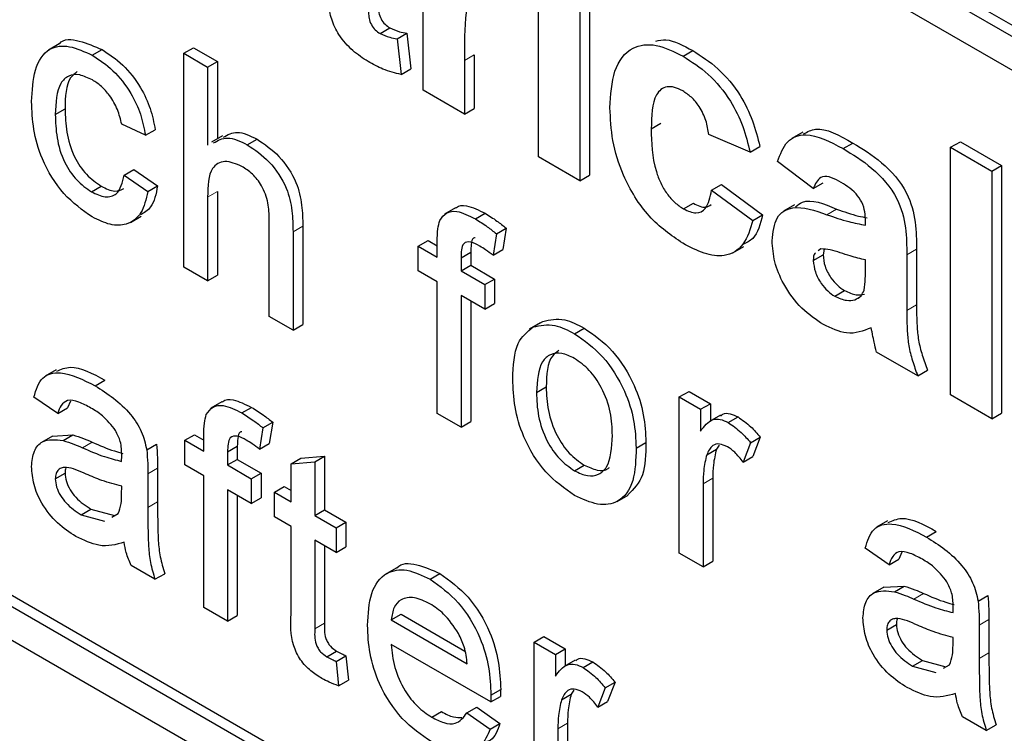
# Paper-space layout 'Blatt2' of a CAD drawing. Header units: millimetres. Extents: x 5 to 418, y 2 to 292.
# Tile 16 of 54: x 103.57 to 105.95, y 179.86 to 181.59. Entities that reach past the tile are written whole.
import ezdxf

# ---------------------------------------------------------------- set-up
doc = ezdxf.new("R2010")
doc.units = ezdxf.units.MM

psp = doc.layouts.new('Blatt2')

# ---------------------------------------------------------------- linework, layer by layer
at = {"color": 7, "linetype": 'Continuous', "lineweight": 25}
for p, q in [((99.9253, 185.0658), (108.8349, 179.9224)), ((99.9017, 185.0522), (108.8349, 179.8952)), ((108.8349, 179.8135), (99.9017, 184.9705)), ((96.8848, 183.9358), (108.6699, 177.1324)), ((99.9017, 182.2758), (108.6699, 177.214)), ((99.9253, 182.2894), (108.6934, 177.2276)), ((104.5457, 181.4185), (104.5457, 181.8561)), ((104.8249, 181.2573), (104.8249, 181.6949)), ((104.9246, 181.6373), (104.9246, 181.1997)), ((104.9482, 181.6509), (104.9482, 181.2133)), ((104.4412, 181.5556), (104.4648, 181.5692)), ((104.4825, 181.5427), (104.5061, 181.5563)), ((104.4825, 181.5427), (104.4925, 181.4567)), ((104.5061, 181.5563), (104.5161, 181.4703)), ((103.6651, 181.5306), (103.6386, 181.5153)), ((103.7449, 181.5032), (103.7685, 181.5168)), ((103.9666, 181.5078), (103.9902, 181.5214)), ((103.9902, 181.5214), (104.0476, 181.4883)), ((105.1744, 181.5008), (105.198, 181.5144)), ((103.9666, 180.9906), (103.9666, 181.5078)), ((103.9666, 181.5078), (104.0241, 181.4746)), ((104.0241, 181.4746), (104.0476, 181.4883)), ((104.0476, 181.4883), (104.0476, 181.3014)), ((104.6454, 181.4907), (104.6454, 181.3609)), ((104.669, 181.5043), (104.669, 181.3745)), ((104.0241, 181.4746), (104.0241, 181.2858)), ((104.4925, 181.4567), (104.5161, 181.4703)), ((104.6454, 181.3609), (104.5457, 181.4185)), ((103.6555, 181.3596), (103.679, 181.3732)), ((104.6454, 181.3609), (104.669, 181.3745)), ((103.8736, 181.3095), (103.8162, 181.3361)), ((103.8736, 181.3095), (103.8972, 181.3231)), ((105.0975, 181.3252), (105.121, 181.3388)), ((104.0601, 181.3086), (104.0336, 181.2933)), ((104.12, 181.2866), (104.1436, 181.3002)), ((105.3368, 181.2689), (105.2371, 181.3111)), ((105.464, 181.3171), (105.4375, 181.3018)), ((105.3368, 181.2689), (105.3604, 181.2825)), ((105.5618, 181.2772), (105.5854, 181.2908)), ((105.8221, 181.2804), (105.8457, 181.294)), ((105.8221, 180.6816), (105.8221, 181.2804)), ((105.8221, 181.2804), (105.9218, 181.2228)), ((105.8457, 181.294), (105.9454, 181.2365)), ((104.9246, 181.1997), (104.8249, 181.2573)), ((103.822, 181.2134), (103.8455, 181.227)), ((103.8455, 181.227), (103.9029, 181.1872)), ((105.4897, 181.1806), (105.4033, 181.2458)), ((105.9218, 181.2228), (105.9454, 181.2365)), ((105.9454, 181.2365), (105.9454, 180.6377)), ((103.822, 181.2134), (103.8794, 181.1736)), ((104.9246, 181.1997), (104.9482, 181.2133)), ((105.9218, 181.2228), (105.9218, 180.624)), ((103.743, 181.1728), (103.7666, 181.1864)), ((103.8794, 181.1736), (103.9029, 181.1872)), ((105.2437, 181.1767), (105.2673, 181.1903)), ((105.2673, 181.1903), (105.367, 181.1174)), ((105.4897, 181.1806), (105.5133, 181.1942)), ((104.0241, 181.1602), (104.0241, 180.9575)), ((104.0476, 181.1738), (104.0476, 180.9711)), ((105.2437, 181.1767), (105.3434, 181.1038)), ((104.6236, 181.1338), (104.5971, 181.1185)), ((105.1758, 181.1315), (105.1994, 181.1451)), ((105.4441, 181.1413), (105.4175, 181.126)), ((103.837, 181.0986), (103.8635, 181.1139)), ((104.1733, 180.8713), (104.1733, 181.1062)), ((104.672, 181.1072), (104.6956, 181.1208)), ((105.3434, 181.1038), (105.367, 181.1174)), ((104.2543, 181.0901), (104.2543, 180.8518)), ((104.7229, 181.0713), (104.7464, 181.0849)), ((104.7464, 181.0849), (104.7383, 181.0332)), ((105.616, 181.0923), (105.616, 181.1032)), ((104.2307, 181.0764), (104.2307, 180.8382)), ((104.7229, 181.0713), (104.7147, 181.0196)), ((104.5338, 181.0411), (104.5574, 181.0547)), ((104.5338, 180.9814), (104.5338, 181.0411)), ((104.5338, 181.0411), (104.5798, 181.0146)), ((104.5574, 181.0547), (104.5798, 181.0418)), ((104.5798, 181.0146), (104.5798, 181.053)), ((105.2951, 181.0255), (105.3216, 181.0408)), ((105.508, 181.0345), (105.5017, 181.0299)), ((105.7393, 181.0342), (105.7393, 180.8997)), ((104.6372, 181.0135), (104.6608, 181.0271)), ((104.6372, 181.0135), (104.6372, 180.9815)), ((104.6608, 181.0271), (104.6608, 180.9951)), ((104.7147, 181.0196), (104.7383, 181.0332)), ((105.4897, 181.0067), (105.5133, 181.0203)), ((105.5162, 181.0337), (105.5133, 181.0203)), ((105.7157, 181.0206), (105.7157, 180.8861)), ((104.0241, 180.9575), (103.9666, 180.9906)), ((104.6372, 180.9815), (104.6608, 180.9951)), ((104.6608, 180.9951), (104.7182, 180.9619)), ((105.616, 180.9862), (105.616, 181.0079)), ((104.0241, 180.9575), (104.0476, 180.9711)), ((104.5798, 180.9549), (104.5338, 180.9814)), ((104.6372, 180.9815), (104.6946, 180.9483)), ((104.5798, 180.6367), (104.5798, 180.9549)), ((104.6946, 180.9483), (104.7182, 180.9619)), ((104.6946, 180.9483), (104.6946, 180.8886)), ((104.7182, 180.9619), (104.7182, 180.9023)), ((104.6946, 180.8886), (104.6372, 180.9218)), ((104.6372, 180.9218), (104.6372, 180.6035)), ((105.5417, 180.9202), (105.5653, 180.9338)), ((105.59, 180.9118), (105.6014, 180.9183)), ((104.6608, 180.9082), (104.6608, 180.6172)), ((104.6946, 180.8886), (104.7182, 180.9023)), ((104.2307, 180.8382), (104.1733, 180.8713)), ((104.2307, 180.8382), (104.2543, 180.8518)), ((104.8284, 180.8558), (104.8019, 180.8405)), ((104.8117, 180.8458), (104.8352, 180.8594)), ((104.9119, 180.8295), (104.9354, 180.8431)), ((105.7423, 180.7277), (105.6426, 180.7852)), ((103.6572, 180.7424), (103.6307, 180.7271)), ((105.7423, 180.7277), (105.7659, 180.7413)), ((103.7521, 180.7035), (103.7756, 180.7171)), ((104.8198, 180.6873), (104.8434, 180.7009)), ((105.1655, 180.6765), (105.189, 180.6901)), ((105.1655, 180.2986), (105.1655, 180.6765)), ((105.1655, 180.6765), (105.2171, 180.6467)), ((105.189, 180.6901), (105.2407, 180.6603)), ((105.9218, 180.624), (105.8221, 180.6816)), ((103.6612, 180.6366), (103.6038, 180.6763)), ((103.6922, 180.6667), (103.6848, 180.6502)), ((104.0586, 180.6644), (104.0321, 180.6491)), ((105.2171, 180.6467), (105.2407, 180.6603)), ((105.2407, 180.6603), (105.2407, 180.6187)), ((103.6612, 180.6366), (103.6848, 180.6502)), ((104.107, 180.6378), (104.1306, 180.6514)), ((104.6372, 180.6035), (104.5798, 180.6367)), ((105.2171, 180.6467), (105.2171, 180.5939)), ((105.2649, 180.6327), (105.2384, 180.6174)), ((105.9218, 180.624), (105.9454, 180.6377)), ((104.1579, 180.6019), (104.1815, 180.6155)), ((104.1815, 180.6155), (104.1733, 180.5637)), ((104.6372, 180.6035), (104.6608, 180.6172)), ((105.284, 180.6147), (105.3075, 180.6283)), ((103.6484, 180.582), (103.6219, 180.5667)), ((103.6485, 180.5819), (103.6977, 180.5849)), ((103.6741, 180.5713), (103.6977, 180.5849)), ((103.9689, 180.5717), (103.9925, 180.5853)), ((103.9925, 180.5853), (104.0148, 180.5724)), ((104.0148, 180.5451), (104.0148, 180.5836)), ((104.1579, 180.6019), (104.1497, 180.5501)), ((103.8766, 180.5487), (103.9002, 180.5623)), ((103.9689, 180.512), (103.9689, 180.5717)), ((103.9689, 180.5717), (104.0148, 180.5451)), ((104.0722, 180.544), (104.0958, 180.5576)), ((104.0958, 180.5576), (104.0958, 180.5256)), ((104.1497, 180.5501), (104.1733, 180.5637)), ((105.061, 180.5531), (105.0845, 180.5668)), ((105.2618, 180.5599), (105.2553, 180.5504)), ((105.3377, 180.566), (105.3198, 180.5188)), ((105.3377, 180.566), (105.3613, 180.5796)), ((105.3613, 180.5796), (105.3433, 180.5324)), ((104.0722, 180.544), (104.0722, 180.512)), ((105.2318, 180.5368), (105.2553, 180.5504)), ((104.0148, 180.4855), (103.9689, 180.512)), ((104.0722, 180.512), (104.0958, 180.5256)), ((104.0722, 180.512), (104.1296, 180.4789)), ((104.0958, 180.5256), (104.1532, 180.4925)), ((104.2262, 180.5151), (104.2497, 180.5287)), ((104.2262, 180.5151), (104.2836, 180.5197)), ((104.2262, 180.4231), (104.2262, 180.5151)), ((104.2497, 180.5287), (104.3071, 180.5333)), ((104.2836, 180.5197), (104.3071, 180.5333)), ((104.2836, 180.5197), (104.2836, 180.39)), ((104.3071, 180.5333), (104.3071, 180.4036)), ((104.9119, 180.498), (104.9354, 180.5116)), ((105.3198, 180.5188), (105.3433, 180.5324)), ((103.6555, 180.4786), (103.679, 180.4922)), ((103.8794, 180.4904), (103.8794, 180.4095)), ((103.9029, 180.504), (103.9029, 180.4231)), ((104.1296, 180.4789), (104.1532, 180.4925)), ((104.1532, 180.4925), (104.1532, 180.4328)), ((104.0148, 180.1672), (104.0148, 180.4855)), ((104.1296, 180.4789), (104.1296, 180.4192)), ((105.2229, 180.4662), (105.2229, 180.2654)), ((105.2464, 180.4798), (105.2464, 180.279)), ((103.8159, 180.4418), (103.8162, 180.4609)), ((104.1296, 180.4192), (104.0722, 180.4523)), ((104.0722, 180.4523), (104.0722, 180.1341)), ((104.0958, 180.4387), (104.0958, 180.1477)), ((104.186, 180.4463), (104.2095, 180.4599)), ((104.186, 180.3867), (104.186, 180.4463)), ((104.186, 180.4463), (104.2262, 180.4231)), ((104.2095, 180.4599), (104.2262, 180.4504)), ((105.0154, 180.4238), (105.0419, 180.4391)), ((104.1296, 180.4192), (104.1532, 180.4328)), ((103.7182, 180.3915), (103.7418, 180.4051)), ((103.7182, 180.3915), (103.7747, 180.376)), ((103.7418, 180.4051), (103.7983, 180.3896)), ((103.7926, 180.386), (103.8074, 180.3943)), ((104.2836, 180.39), (104.3071, 180.4036)), ((104.3071, 180.4036), (104.3588, 180.3738)), ((104.2262, 180.3635), (104.186, 180.3867)), ((104.2836, 180.39), (104.3352, 180.3602)), ((104.3352, 180.3602), (104.3588, 180.3738)), ((104.3588, 180.3738), (104.3588, 180.3141)), ((105.669, 180.3766), (105.6425, 180.3613)), ((104.2262, 180.1514), (104.2262, 180.3635)), ((104.3352, 180.3602), (104.3352, 180.3005)), ((105.7639, 180.3377), (105.7874, 180.3513)), ((104.3352, 180.3005), (104.2836, 180.3303)), ((104.2836, 180.3303), (104.2836, 180.1159)), ((104.3071, 180.3167), (104.3071, 180.1295)), ((104.3352, 180.3005), (104.3588, 180.3141)), ((105.2229, 180.2654), (105.1655, 180.2986)), ((105.673, 180.2708), (105.6156, 180.3106)), ((105.704, 180.3009), (105.6966, 180.2844)), ((105.2229, 180.2654), (105.2464, 180.279)), ((105.673, 180.2708), (105.6966, 180.2844)), ((103.8966, 180.2355), (103.8392, 180.2686)), ((103.8966, 180.2355), (103.9202, 180.2491)), ((104.4801, 180.2623), (104.4536, 180.247)), ((104.5623, 180.2357), (104.5859, 180.2493)), ((105.6602, 180.2162), (105.6337, 180.2009)), ((105.6603, 180.2161), (105.7095, 180.2191)), ((105.6859, 180.2055), (105.7095, 180.2191)), ((105.8884, 180.1829), (105.912, 180.1965)), ((104.0722, 180.1341), (104.0148, 180.1672)), ((104.0722, 180.1341), (104.0958, 180.1477)), ((104.4684, 180.1374), (104.492, 180.151)), ((104.4684, 180.1374), (104.6522, 180.0313)), ((104.492, 180.151), (104.6467, 180.0617)), ((105.9147, 180.1382), (105.9147, 180.0573)), ((105.6673, 180.1128), (105.6908, 180.1264)), ((105.8912, 180.1246), (105.8912, 180.0437)), ((104.8141, 180.0837), (104.8376, 180.0973)), ((104.8141, 179.7058), (104.8141, 180.0837)), ((104.8141, 180.0837), (104.8658, 180.0539)), ((104.8376, 180.0973), (104.8893, 180.0675)), ((105.8278, 180.076), (105.828, 180.0951)), ((104.3127, 180.0483), (104.3363, 180.0619)), ((104.7093, 179.9387), (104.4684, 180.0777)), ((104.8658, 180.0539), (104.8893, 180.0675)), ((104.8893, 180.0675), (104.8893, 180.0259)), ((104.3352, 180.037), (104.3588, 180.0506)), ((104.3352, 180.037), (104.341, 179.978)), ((104.3588, 180.0506), (104.3646, 179.9916)), ((104.8658, 180.0539), (104.8658, 180.0012)), ((104.9136, 180.0399), (104.8871, 180.0246)), ((104.9326, 180.022), (104.9562, 180.0356)), ((105.7301, 180.0257), (105.7536, 180.0393)), ((105.7536, 180.0393), (105.8101, 180.0238)), ((105.7301, 180.0257), (105.7865, 180.0102)), ((105.8044, 180.0202), (105.8192, 180.0285)), ((104.341, 179.978), (104.3646, 179.9916)), ((104.9863, 179.9732), (105.0099, 179.9868)), ((105.0099, 179.9868), (104.992, 179.9397)), ((104.7096, 179.9555), (104.7332, 179.9691)), ((104.9104, 179.9672), (104.9039, 179.9577)), ((104.9863, 179.9732), (104.9684, 179.9261)), ((104.7093, 179.9387), (104.7329, 179.9523)), ((104.8804, 179.944), (104.9039, 179.9577)), ((104.9684, 179.9261), (104.992, 179.9397)), ((104.5662, 179.9019), (104.5898, 179.9156)), ((104.6515, 179.9124), (104.6751, 179.926)), ((104.6751, 179.926), (104.7314, 179.8869)), ((104.6515, 179.9124), (104.7078, 179.8733)), ((105.9084, 179.8697), (105.851, 179.9028)), ((104.7078, 179.8733), (104.7314, 179.8869)), ((104.8715, 179.8734), (104.8715, 179.6727)), ((104.8951, 179.8871), (104.8951, 179.6863)), ((105.9084, 179.8697), (105.932, 179.8833))]:
    psp.add_line(p, q, dxfattribs=at)
at = {"color": 7, "linetype": 'Continuous', "lineweight": 18}
for p, q in [((104.6454, 181.4907), (104.669, 181.5043)), ((104.0241, 181.1602), (104.0476, 181.1738)), ((105.5225, 181.1175), (105.5461, 181.1311)), ((104.2307, 181.0764), (104.2543, 181.0901)), ((105.7157, 181.0206), (105.7393, 181.0342)), ((105.7157, 180.8861), (105.7393, 180.8997)), ((103.7213, 180.5536), (103.7449, 180.5672)), ((103.8794, 180.4904), (103.9029, 180.504)), ((105.2229, 180.4662), (105.2464, 180.4798)), ((103.8794, 180.4095), (103.9029, 180.4231)), ((105.7331, 180.1878), (105.7567, 180.2014)), ((104.2836, 180.1159), (104.3071, 180.1295)), ((105.8912, 180.1246), (105.9147, 180.1382)), ((105.8912, 180.0437), (105.9147, 180.0573)), ((104.8715, 179.8734), (104.8951, 179.8871))]:
    psp.add_line(p, q, dxfattribs=at)
psp.add_arc((94.943, 166.3965), 15.9449, 50.30384, 69.70154, dxfattribs=at)
at = {"color": 7, "linetype": 'Continuous', "lineweight": 25}
for points, knots in [([(104.4127, 181.6603), (104.4129, 181.6424), (104.4131, 181.6201), (104.4138, 181.5926), (104.4196, 181.5771), (104.4296, 181.5635), (104.4373, 181.5582), (104.4412, 181.5556)], [0, 0, 0, 0, 0.501041, 0.626248, 0.751082, 0.875377, 1, 1, 1, 1]), ([(104.4363, 181.6739), (104.4365, 181.656), (104.4367, 181.6337), (104.4374, 181.6062), (104.4432, 181.5907), (104.4531, 181.5771), (104.4609, 181.5718), (104.4648, 181.5692)], [0, 0, 0, 0, 0.501041, 0.626248, 0.751082, 0.875377, 1, 1, 1, 1]), ([(104.7098, 181.6538), (104.7011, 181.6578), (104.6838, 181.6658), (104.6575, 181.6522), (104.6449, 181.5893), (104.6452, 181.5302), (104.6454, 181.4907)], [0, 0, 0, 0, 0.124672, 0.248774, 0.498061, 1, 1, 1, 1]), ([(104.4123, 181.4878), (104.3998, 181.496), (104.375, 181.5124), (104.3422, 181.5483), (104.3221, 181.5905), (104.3182, 181.615), (104.3162, 181.6274)], [0, 0, 0, 0, 0.280585, 0.56042, 0.779437, 1, 1, 1, 1]), ([(104.4648, 181.5692), (104.4727, 181.5658), (104.4868, 181.5597), (104.5002, 181.5574), (104.5061, 181.5563)], [0, 0, 0, 0, 0.559508, 1, 1, 1, 1]), ([(103.6654, 181.5302), (103.6656, 181.5306), (103.6749, 181.5443), (103.7142, 181.5404), (103.7504, 181.5247), (103.7685, 181.5168)], [0, 0, 0, 0, 0.011465, 0.505148, 1, 1, 1, 1]), ([(104.4412, 181.5556), (104.4491, 181.5522), (104.4632, 181.5461), (104.4766, 181.5438), (104.4825, 181.5427)], [0, 0, 0, 0, 0.559508, 1, 1, 1, 1]), ([(105.1085, 181.5374), (105.1166, 181.5391), (105.1429, 181.5446), (105.1754, 181.5268), (105.198, 181.5144)], [0, 0, 0, 0, 0.305493, 1, 1, 1, 1]), ([(103.598, 181.3909), (103.5995, 181.4176), (103.6024, 181.4706), (103.6347, 181.5226), (103.6889, 181.5291), (103.7262, 181.5118), (103.7449, 181.5032)], [0, 0, 0, 0, 0.280838, 0.55968, 0.779579, 1, 1, 1, 1]), ([(103.7685, 181.5168), (103.7855, 181.5057), (103.8194, 181.4834), (103.8612, 181.4301), (103.8873, 181.3737), (103.8939, 181.34), (103.8972, 181.3231)], [0, 0, 0, 0, 0.280267, 0.559439, 0.779535, 1, 1, 1, 1]), ([(104.9977, 181.3759), (104.9995, 181.4073), (105.0029, 181.4699), (105.0452, 181.5254), (105.1084, 181.5333), (105.1524, 181.5116), (105.1744, 181.5008)], [0, 0, 0, 0, 0.280707, 0.559643, 0.779504, 1, 1, 1, 1]), ([(105.198, 181.5144), (105.2186, 181.5012), (105.2597, 181.475), (105.3121, 181.4126), (105.3448, 181.3445), (105.3552, 181.3032), (105.3604, 181.2825)], [0, 0, 0, 0, 0.280457, 0.559337, 0.779383, 1, 1, 1, 1]), ([(103.7449, 181.5032), (103.7619, 181.492), (103.7958, 181.4698), (103.8377, 181.4165), (103.8637, 181.3601), (103.8703, 181.3264), (103.8736, 181.3095)], [0, 0, 0, 0, 0.280267, 0.559439, 0.779535, 1, 1, 1, 1]), ([(104.4925, 181.4567), (104.4778, 181.4602), (104.4516, 181.4663), (104.4243, 181.4812), (104.4123, 181.4878)], [0, 0, 0, 0, 0.559729, 1, 1, 1, 1]), ([(105.1744, 181.5008), (105.1951, 181.4876), (105.2362, 181.4614), (105.2885, 181.399), (105.3212, 181.3309), (105.3316, 181.2895), (105.3368, 181.2689)], [0, 0, 0, 0, 0.280457, 0.559337, 0.779383, 1, 1, 1, 1]), ([(103.7085, 181.4635), (103.7027, 181.459), (103.6807, 181.4422), (103.6797, 181.4024), (103.679, 181.3732)], [0, 0, 0, 0, 0.265832, 1, 1, 1, 1]), ([(103.7453, 181.4433), (103.7348, 181.4484), (103.7139, 181.4585), (103.6864, 181.455), (103.6585, 181.4283), (103.6567, 181.3879), (103.6555, 181.3596)], [0, 0, 0, 0, 0.1870889, 0.3738803, 0.5607299, 1, 1, 1, 1]), ([(103.8162, 181.3361), (103.8133, 181.348), (103.8076, 181.3717), (103.7891, 181.4045), (103.7671, 181.4291), (103.7526, 181.4386), (103.7453, 181.4433)], [0, 0, 0, 0, 0.280213, 0.559476, 0.779649, 1, 1, 1, 1]), ([(105.1736, 181.4168), (105.167, 181.4201), (105.1538, 181.4268), (105.1354, 181.4278), (105.1204, 181.4213), (105.099, 181.3946), (105.0982, 181.356), (105.0975, 181.3252)], [0, 0, 0, 0, 0.125319, 0.250544, 0.375796, 0.501063, 1, 1, 1, 1]), ([(105.2371, 181.3111), (105.2352, 181.3224), (105.2315, 181.3449), (105.2158, 181.3779), (105.1949, 181.403), (105.1807, 181.4122), (105.1736, 181.4168)], [0, 0, 0, 0, 0.2805608, 0.5596483, 0.7796002, 1, 1, 1, 1]), ([(103.745, 181.112), (103.7212, 181.1286), (103.6737, 181.1617), (103.6228, 181.2462), (103.6006, 181.3251), (103.5989, 181.369), (103.598, 181.3909)], [0, 0, 0, 0, 0.279595, 0.558341, 0.778834, 1, 1, 1, 1]), ([(103.679, 181.3732), (103.6796, 181.3549), (103.6807, 181.3185), (103.697, 181.2611), (103.7298, 181.212), (103.7543, 181.1949), (103.7666, 181.1864)], [0, 0, 0, 0, 0.281276, 0.560536, 0.78011, 1, 1, 1, 1]), ([(105.1737, 181.0482), (105.1457, 181.0676), (105.0897, 181.1063), (105.029, 181.205), (105.0012, 181.2982), (104.9989, 181.35), (104.9977, 181.3759)], [0, 0, 0, 0, 0.2797075, 0.5584852, 0.7789338, 1, 1, 1, 1]), ([(103.6555, 181.3596), (103.656, 181.3413), (103.6572, 181.3049), (103.6734, 181.2475), (103.7062, 181.1984), (103.7307, 181.1813), (103.743, 181.1728)], [0, 0, 0, 0, 0.281276, 0.560536, 0.78011, 1, 1, 1, 1]), ([(105.0975, 181.3252), (105.0981, 181.2915), (105.0989, 181.2493), (105.1196, 181.194), (105.135, 181.1678), (105.1545, 181.1455), (105.1687, 181.1362), (105.1758, 181.1315)], [0, 0, 0, 0, 0.499313, 0.62455, 0.749763, 0.874784, 1, 1, 1, 1]), ([(105.4662, 181.3128), (105.4755, 181.3179), (105.5071, 181.3353), (105.553, 181.3092), (105.5854, 181.2908)], [0, 0, 0, 0, 0.294246, 1, 1, 1, 1]), ([(104.0385, 181.291), (104.0491, 181.297), (104.0715, 181.31), (104.1032, 181.2947), (104.12, 181.2866)], [0, 0, 0, 0, 0.470183, 1, 1, 1, 1]), ([(104.0621, 181.3046), (104.0727, 181.3107), (104.0951, 181.3236), (104.1268, 181.3083), (104.1436, 181.3002)], [0, 0, 0, 0, 0.470183, 1, 1, 1, 1]), ([(104.1436, 181.3002), (104.1618, 181.288), (104.1979, 181.2635), (104.2404, 181.2001), (104.2533, 181.1397), (104.254, 181.1066), (104.2543, 181.0901)], [0, 0, 0, 0, 0.280318, 0.55834, 0.778554, 1, 1, 1, 1]), ([(105.4033, 181.2458), (105.4097, 181.2636), (105.4226, 181.2989), (105.4793, 181.3207), (105.5305, 181.2937), (105.5618, 181.2772)], [0, 0, 0, 0, 0.280773, 0.559844, 1, 1, 1, 1]), ([(104.12, 181.2866), (104.1382, 181.2744), (104.1743, 181.2499), (104.2169, 181.1865), (104.2297, 181.1261), (104.2304, 181.093), (104.2307, 181.0764)], [0, 0, 0, 0, 0.280318, 0.55834, 0.778554, 1, 1, 1, 1]), ([(105.5618, 181.2772), (105.585, 181.2632), (105.6312, 181.2356), (105.6952, 181.1645), (105.7157, 181.0837), (105.7157, 181.0417), (105.7157, 181.0206)], [0, 0, 0, 0, 0.281738, 0.560028, 0.778339, 1, 1, 1, 1]), ([(105.5854, 181.2908), (105.6086, 181.2768), (105.6547, 181.2492), (105.7188, 181.1781), (105.7392, 181.0973), (105.7393, 181.0553), (105.7393, 181.0342)], [0, 0, 0, 0, 0.281738, 0.560028, 0.778339, 1, 1, 1, 1]), ([(104.1071, 181.2344), (104.0929, 181.2403), (104.0644, 181.252), (104.0257, 181.2295), (104.0247, 181.1865), (104.0241, 181.1602)], [0, 0, 0, 0, 0.280205, 0.55932, 1, 1, 1, 1]), ([(104.1733, 181.1062), (104.1729, 181.119), (104.1721, 181.1447), (104.1581, 181.1859), (104.1329, 181.2176), (104.1157, 181.2288), (104.1071, 181.2344)], [0, 0, 0, 0, 0.281222, 0.559777, 0.779378, 1, 1, 1, 1]), ([(103.743, 181.1728), (103.7542, 181.1675), (103.7767, 181.157), (103.8109, 181.1664), (103.8178, 181.1956), (103.822, 181.2134)], [0, 0, 0, 0, 0.280899, 0.560906, 1, 1, 1, 1]), ([(105.5518, 181.1985), (105.5439, 181.2026), (105.5281, 181.2109), (105.502, 181.2096), (105.4944, 181.1916), (105.4897, 181.1806)], [0, 0, 0, 0, 0.281245, 0.560563, 1, 1, 1, 1]), ([(103.7666, 181.1864), (103.7781, 181.1807), (103.7991, 181.1703), (103.8146, 181.1774), (103.8216, 181.1806)], [0, 0, 0, 0, 0.548596, 1, 1, 1, 1]), ([(103.9029, 181.1872), (103.8992, 181.1679), (103.8929, 181.1354), (103.8706, 181.1223), (103.8615, 181.117)], [0, 0, 0, 0, 0.593899, 1, 1, 1, 1]), ([(105.616, 181.1032), (105.6158, 181.1102), (105.6153, 181.1241), (105.6086, 181.1479), (105.5864, 181.1783), (105.5661, 181.1901), (105.5518, 181.1985)], [0, 0, 0, 0, 0.187536, 0.374316, 0.560024, 1, 1, 1, 1]), ([(100.6002, 181.1727), (100.7587, 181.1149), (101.2197, 180.9469), (101.9945, 180.5993), (102.9221, 180.1024), (103.8512, 179.5179), (104.5957, 178.9844), (105.0275, 178.642), (105.1539, 178.5417)], [0, 0, 0, 0, 0.106109, 0.308603, 0.511101, 0.713584, 0.916095, 1, 1, 1, 1]), ([(103.8794, 181.1736), (103.8751, 181.1551), (103.8667, 181.118), (103.8317, 181.0917), (103.7888, 181.0904), (103.7596, 181.1048), (103.745, 181.112)], [0, 0, 0, 0, 0.280202, 0.55951, 0.779586, 1, 1, 1, 1]), ([(105.1758, 181.1315), (105.1862, 181.1267), (105.207, 181.1172), (105.235, 181.1329), (105.2404, 181.1601), (105.2437, 181.1767)], [0, 0, 0, 0, 0.28016, 0.558978, 1, 1, 1, 1]), ([(105.4469, 181.1366), (105.4522, 181.1408), (105.4765, 181.1599), (105.5155, 181.1438), (105.5461, 181.1311)], [0, 0, 0, 0, 0.2179599, 1, 1, 1, 1]), ([(104.6241, 181.1331), (104.6247, 181.1338), (104.6307, 181.1407), (104.6558, 181.1405), (104.6805, 181.1283), (104.6956, 181.1208)], [0, 0, 0, 0, 0.041167, 0.414036, 1, 1, 1, 1]), ([(105.1994, 181.1451), (105.2101, 181.1397), (105.2273, 181.1311), (105.2385, 181.139), (105.2427, 181.1419)], [0, 0, 0, 0, 0.628112, 1, 1, 1, 1]), ([(105.39, 181.0545), (105.3921, 181.0748), (105.3965, 181.1154), (105.4463, 181.1441), (105.4936, 181.1276), (105.5225, 181.1175)], [0, 0, 0, 0, 0.279667, 0.558309, 1, 1, 1, 1]), ([(105.5461, 181.1311), (105.5639, 181.1247), (105.5889, 181.1158), (105.6129, 181.1113), (105.6198, 181.11)], [0, 0, 0, 0, 0.713348, 1, 1, 1, 1]), ([(104.5859, 181.1036), (104.5908, 181.1105), (104.6005, 181.1245), (104.6315, 181.128), (104.6566, 181.1151), (104.672, 181.1072)], [0, 0, 0, 0, 0.279458, 0.559661, 1, 1, 1, 1]), ([(104.672, 181.1072), (104.6816, 181.1013), (104.6987, 181.0906), (104.7155, 181.0772), (104.7229, 181.0713)], [0, 0, 0, 0, 0.559945, 1, 1, 1, 1]), ([(104.6956, 181.1208), (104.7051, 181.1149), (104.7222, 181.1042), (104.739, 181.0908), (104.7464, 181.0849)], [0, 0, 0, 0, 0.559945, 1, 1, 1, 1]), ([(105.367, 181.1174), (105.3615, 181.0951), (105.3531, 181.061), (105.3276, 181.0494), (105.3188, 181.0455)], [0, 0, 0, 0, 0.655166, 1, 1, 1, 1]), ([(105.5225, 181.1175), (105.5403, 181.1113), (105.572, 181.1002), (105.6026, 181.0947), (105.616, 181.0923)], [0, 0, 0, 0, 0.560213, 1, 1, 1, 1]), ([(104.5798, 181.053), (104.5798, 181.0633), (104.5799, 181.0816), (104.584, 181.0969), (104.5859, 181.1036)], [0, 0, 0, 0, 0.56037, 1, 1, 1, 1]), ([(105.3434, 181.1038), (105.3371, 181.0828), (105.3245, 181.0409), (105.2797, 181.0139), (105.2258, 181.021), (105.1911, 181.0392), (105.1737, 181.0482)], [0, 0, 0, 0, 0.280244, 0.559157, 0.779326, 1, 1, 1, 1]), ([(104.6717, 181.0617), (104.6702, 181.0616), (104.6638, 181.061), (104.6617, 181.0454), (104.6611, 181.0332), (104.6608, 181.0271)], [0, 0, 0, 0, 0.131284, 0.564968, 1, 1, 1, 1]), ([(104.6826, 181.0414), (104.6754, 181.0453), (104.6613, 181.0531), (104.6426, 181.051), (104.6378, 181.0324), (104.6374, 181.0198), (104.6372, 181.0135)], [0, 0, 0, 0, 0.281469, 0.557719, 0.778516, 1, 1, 1, 1]), ([(104.7147, 181.0196), (104.7087, 181.0241), (104.6981, 181.0321), (104.6873, 181.0386), (104.6826, 181.0414)], [0, 0, 0, 0, 0.559924, 1, 1, 1, 1]), ([(105.514, 180.8518), (105.4962, 180.8635), (105.4608, 180.8869), (105.4182, 180.9443), (105.3936, 181.0042), (105.3912, 181.0377), (105.39, 181.0545)], [0, 0, 0, 0, 0.280489, 0.55953, 0.779597, 1, 1, 1, 1]), ([(105.616, 181.0079), (105.6037, 181.0109), (105.5835, 181.016), (105.5548, 181.0255), (105.5305, 181.0334), (105.5155, 181.0341), (105.508, 181.0345)], [0, 0, 0, 0, 0.3401931, 0.5603772, 0.7805083, 1, 1, 1, 1]), ([(105.4952, 181.0252), (105.4946, 181.0248), (105.49, 181.0218), (105.4898, 181.0137), (105.4897, 181.0067)], [0, 0, 0, 0, 0.1304048, 1, 1, 1, 1]), ([(105.5133, 181.0203), (105.5142, 181.0111), (105.5162, 180.9928), (105.5306, 180.9658), (105.5477, 180.9455), (105.5595, 180.9377), (105.5653, 180.9338)], [0, 0, 0, 0, 0.279294, 0.55914, 0.779446, 1, 1, 1, 1]), ([(105.4897, 181.0067), (105.4907, 180.9975), (105.4926, 180.9791), (105.507, 180.9522), (105.5242, 180.9319), (105.5359, 180.9241), (105.5417, 180.9202)], [0, 0, 0, 0, 0.279294, 0.55914, 0.779446, 1, 1, 1, 1]), ([(105.6124, 180.935), (105.6137, 180.9441), (105.6161, 180.9604), (105.616, 180.9783), (105.616, 180.9862)], [0, 0, 0, 0, 0.559676, 1, 1, 1, 1]), ([(105.5417, 180.9202), (105.5515, 180.9158), (105.569, 180.908), (105.5836, 180.9106), (105.59, 180.9118)], [0, 0, 0, 0, 0.559341, 1, 1, 1, 1]), ([(105.5653, 180.9338), (105.5751, 180.9294), (105.5925, 180.9216), (105.6072, 180.9242), (105.6136, 180.9254)], [0, 0, 0, 0, 0.559341, 1, 1, 1, 1]), ([(105.59, 180.9118), (105.5956, 180.9142), (105.6056, 180.9185), (105.6103, 180.93), (105.6124, 180.935)], [0, 0, 0, 0, 0.559867, 1, 1, 1, 1]), ([(105.7393, 180.8997), (105.7395, 180.8828), (105.7399, 180.8549), (105.7435, 180.8142), (105.7527, 180.7778), (105.7615, 180.7535), (105.7659, 180.7413)], [0, 0, 0, 0, 0.340129, 0.560069, 0.779965, 1, 1, 1, 1]), ([(105.7157, 180.8861), (105.716, 180.8692), (105.7163, 180.8413), (105.72, 180.8006), (105.7291, 180.7642), (105.7379, 180.7398), (105.7423, 180.7277)], [0, 0, 0, 0, 0.340129, 0.560069, 0.779965, 1, 1, 1, 1]), ([(104.7624, 180.7202), (104.7637, 180.7519), (104.766, 180.8085), (104.7977, 180.8344), (104.8117, 180.8458)], [0, 0, 0, 0, 0.5609635, 1, 1, 1, 1]), ([(104.8117, 180.8458), (104.8286, 180.8496), (104.859, 180.8564), (104.8957, 180.8378), (104.9119, 180.8295)], [0, 0, 0, 0, 0.559033, 1, 1, 1, 1]), ([(104.8352, 180.8594), (104.8522, 180.8632), (104.8826, 180.87), (104.9193, 180.8514), (104.9354, 180.8431)], [0, 0, 0, 0, 0.559033, 1, 1, 1, 1]), ([(105.6296, 180.844), (105.6108, 180.8363), (105.577, 180.8225), (105.5333, 180.8429), (105.514, 180.8518)], [0, 0, 0, 0, 0.559709, 1, 1, 1, 1]), ([(105.6332, 180.8274), (105.6326, 180.8305), (105.6315, 180.836), (105.6302, 180.8415), (105.6296, 180.844)], [0, 0, 0, 0, 0.560047, 1, 1, 1, 1]), ([(104.9119, 180.8295), (104.9354, 180.813), (104.9824, 180.7799), (105.0336, 180.6973), (105.0581, 180.6186), (105.06, 180.575), (105.061, 180.5531)], [0, 0, 0, 0, 0.279556, 0.5586, 0.778991, 1, 1, 1, 1]), ([(104.9354, 180.8431), (104.959, 180.8266), (105.006, 180.7935), (105.0571, 180.7109), (105.0816, 180.6322), (105.0836, 180.5886), (105.0845, 180.5668)], [0, 0, 0, 0, 0.279556, 0.5586, 0.778991, 1, 1, 1, 1]), ([(105.6426, 180.7852), (105.6407, 180.7931), (105.6373, 180.8073), (105.6344, 180.8212), (105.6332, 180.8274)], [0, 0, 0, 0, 0.559958, 1, 1, 1, 1]), ([(104.9119, 180.7699), (104.9013, 180.7749), (104.8803, 180.7849), (104.8529, 180.7811), (104.8238, 180.7558), (104.8215, 180.7155), (104.8198, 180.6873)], [0, 0, 0, 0, 0.187137, 0.374025, 0.561097, 1, 1, 1, 1]), ([(104.8738, 180.789), (104.8682, 180.785), (104.8459, 180.7691), (104.8445, 180.73), (104.8434, 180.7009)], [0, 0, 0, 0, 0.254643, 1, 1, 1, 1]), ([(103.6589, 180.7387), (103.6694, 180.7433), (103.7017, 180.7574), (103.7458, 180.7333), (103.7756, 180.7171)], [0, 0, 0, 0, 0.323837, 1, 1, 1, 1]), ([(105.0035, 180.5832), (105.0029, 180.6016), (105.0015, 180.6383), (104.9812, 180.6958), (104.9486, 180.744), (104.9241, 180.7612), (104.9119, 180.7699)], [0, 0, 0, 0, 0.281064, 0.560316, 0.780174, 1, 1, 1, 1]), ([(103.6038, 180.6763), (103.609, 180.6939), (103.6195, 180.7288), (103.6762, 180.7419), (103.7232, 180.7181), (103.7521, 180.7035)], [0, 0, 0, 0, 0.28043, 0.559303, 1, 1, 1, 1]), ([(103.7521, 180.7035), (103.782, 180.6843), (103.8237, 180.6577), (103.8666, 180.5933), (103.8732, 180.5636), (103.8766, 180.5487)], [0, 0, 0, 0, 0.559253, 0.779195, 1, 1, 1, 1]), ([(104.9119, 180.4383), (104.8878, 180.4552), (104.8399, 180.4887), (104.7877, 180.5737), (104.7652, 180.6536), (104.7633, 180.698), (104.7624, 180.7202)], [0, 0, 0, 0, 0.279616, 0.558371, 0.778858, 1, 1, 1, 1]), ([(104.8434, 180.7009), (104.8441, 180.6822), (104.8455, 180.6451), (104.8648, 180.5867), (104.8982, 180.5378), (104.923, 180.5203), (104.9354, 180.5116)], [0, 0, 0, 0, 0.281129, 0.560384, 0.780159, 1, 1, 1, 1]), ([(104.8198, 180.6873), (104.8205, 180.6686), (104.8219, 180.6315), (104.8412, 180.5731), (104.8746, 180.5242), (104.8994, 180.5067), (104.9119, 180.498)], [0, 0, 0, 0, 0.281129, 0.560384, 0.780159, 1, 1, 1, 1]), ([(103.7418, 180.6497), (103.732, 180.655), (103.7124, 180.6656), (103.6853, 180.6713), (103.6687, 180.6575), (103.6637, 180.6436), (103.6612, 180.6366)], [0, 0, 0, 0, 0.280855, 0.559751, 0.7795, 1, 1, 1, 1]), ([(104.0209, 180.6341), (104.0258, 180.6411), (104.0356, 180.655), (104.0665, 180.6585), (104.0917, 180.6456), (104.107, 180.6378)], [0, 0, 0, 0, 0.279458, 0.559661, 1, 1, 1, 1]), ([(104.0592, 180.6636), (104.0598, 180.6643), (104.0658, 180.6712), (104.0908, 180.671), (104.1155, 180.6588), (104.1306, 180.6514)], [0, 0, 0, 0, 0.041167, 0.414036, 1, 1, 1, 1]), ([(103.8014, 180.5953), (103.7911, 180.6082), (103.7725, 180.6313), (103.7512, 180.6441), (103.7418, 180.6497)], [0, 0, 0, 0, 0.557871, 1, 1, 1, 1]), ([(104.0148, 180.5836), (104.0149, 180.5938), (104.0149, 180.6121), (104.0191, 180.6274), (104.0209, 180.6341)], [0, 0, 0, 0, 0.56037, 1, 1, 1, 1]), ([(104.107, 180.6378), (104.1166, 180.6318), (104.1337, 180.6211), (104.1505, 180.6078), (104.1579, 180.6019)], [0, 0, 0, 0, 0.559945, 1, 1, 1, 1]), ([(104.1306, 180.6514), (104.1402, 180.6454), (104.1573, 180.6347), (104.1741, 180.6214), (104.1815, 180.6155)], [0, 0, 0, 0, 0.559945, 1, 1, 1, 1]), ([(105.2662, 180.6309), (105.2677, 180.6325), (105.2729, 180.6383), (105.2882, 180.6371), (105.3011, 180.6312), (105.3075, 180.6283)], [0, 0, 0, 0, 0.169155, 0.584525, 1, 1, 1, 1]), ([(105.2171, 180.5939), (105.2257, 180.6058), (105.2377, 180.6224), (105.2644, 180.624), (105.2774, 180.6178), (105.284, 180.6147)], [0, 0, 0, 0, 0.559599, 0.779772, 1, 1, 1, 1]), ([(105.284, 180.6147), (105.2945, 180.6074), (105.3134, 180.5944), (105.3303, 180.5747), (105.3377, 180.566)], [0, 0, 0, 0, 0.559546, 1, 1, 1, 1]), ([(105.3075, 180.6283), (105.3181, 180.621), (105.337, 180.608), (105.3539, 180.5883), (105.3613, 180.5796)], [0, 0, 0, 0, 0.559546, 1, 1, 1, 1]), ([(103.6977, 180.5849), (103.7064, 180.5821), (103.722, 180.5771), (103.7379, 180.5702), (103.7449, 180.5672)], [0, 0, 0, 0, 0.559918, 1, 1, 1, 1]), ([(103.8162, 180.536), (103.816, 180.5467), (103.8157, 180.5658), (103.8058, 180.5863), (103.8014, 180.5953)], [0, 0, 0, 0, 0.561903, 1, 1, 1, 1]), ([(104.1176, 180.572), (104.1105, 180.5759), (104.0963, 180.5836), (104.0776, 180.5815), (104.0728, 180.563), (104.0724, 180.5503), (104.0722, 180.544)], [0, 0, 0, 0, 0.281469, 0.557719, 0.778516, 1, 1, 1, 1]), ([(104.1068, 180.5923), (104.1053, 180.5921), (104.0988, 180.5916), (104.0968, 180.5759), (104.0961, 180.5637), (104.0958, 180.5576)], [0, 0, 0, 0, 0.131284, 0.564968, 1, 1, 1, 1]), ([(104.9119, 180.498), (104.9225, 180.493), (104.9437, 180.4829), (104.9711, 180.4876), (104.9999, 180.5138), (105.002, 180.5546), (105.0035, 180.5832)], [0, 0, 0, 0, 0.187044, 0.373945, 0.560983, 1, 1, 1, 1]), ([(103.598, 180.508), (103.5993, 180.5212), (103.6018, 180.5477), (103.627, 180.5765), (103.6562, 180.5733), (103.6741, 180.5713)], [0, 0, 0, 0, 0.280458, 0.560983, 1, 1, 1, 1]), ([(103.6741, 180.5713), (103.6829, 180.5685), (103.6985, 180.5635), (103.7143, 180.5566), (103.7213, 180.5536)], [0, 0, 0, 0, 0.559918, 1, 1, 1, 1]), ([(103.7449, 180.5672), (103.7628, 180.5593), (103.7878, 180.5483), (103.812, 180.5419), (103.8188, 180.5401)], [0, 0, 0, 0, 0.719639, 1, 1, 1, 1]), ([(103.9002, 180.5623), (103.9012, 180.5512), (103.9029, 180.5313), (103.9029, 180.5124), (103.9029, 180.504)], [0, 0, 0, 0, 0.559817, 1, 1, 1, 1]), ([(104.1497, 180.5501), (104.1438, 180.5546), (104.1331, 180.5626), (104.1224, 180.5691), (104.1176, 180.572)], [0, 0, 0, 0, 0.559924, 1, 1, 1, 1]), ([(105.0845, 180.5668), (105.0842, 180.5383), (105.0835, 180.4827), (105.0551, 180.454), (105.0412, 180.44)], [0, 0, 0, 0, 0.5129153, 1, 1, 1, 1]), ([(105.2817, 180.5563), (105.2752, 180.5592), (105.2621, 180.5649), (105.2425, 180.5596), (105.2358, 180.5455), (105.2318, 180.5368)], [0, 0, 0, 0, 0.280305, 0.560911, 1, 1, 1, 1]), ([(103.7213, 180.5536), (103.7392, 180.5459), (103.7712, 180.532), (103.8023, 180.5242), (103.8159, 180.5207)], [0, 0, 0, 0, 0.560185, 1, 1, 1, 1]), ([(103.8159, 180.5207), (103.816, 180.5236), (103.8161, 180.5287), (103.8162, 180.5338), (103.8162, 180.536)], [0, 0, 0, 0, 0.560023, 1, 1, 1, 1]), ([(103.8766, 180.5487), (103.8776, 180.5376), (103.8794, 180.5177), (103.8794, 180.4988), (103.8794, 180.4904)], [0, 0, 0, 0, 0.559817, 1, 1, 1, 1]), ([(105.061, 180.5531), (105.0602, 180.5254), (105.0586, 180.4702), (105.0236, 180.4197), (104.969, 180.412), (104.9309, 180.4296), (104.9119, 180.4383)], [0, 0, 0, 0, 0.281033, 0.559513, 0.779602, 1, 1, 1, 1]), ([(105.2318, 180.5368), (105.2288, 180.5245), (105.2236, 180.5026), (105.2231, 180.4773), (105.2229, 180.4662)], [0, 0, 0, 0, 0.559888, 1, 1, 1, 1]), ([(105.2553, 180.5504), (105.2524, 180.5381), (105.2472, 180.5162), (105.2467, 180.4909), (105.2464, 180.4798)], [0, 0, 0, 0, 0.559888, 1, 1, 1, 1]), ([(105.3198, 180.5188), (105.3132, 180.5274), (105.3015, 180.5428), (105.2878, 180.5522), (105.2817, 180.5563)], [0, 0, 0, 0, 0.560116, 1, 1, 1, 1]), ([(104.9354, 180.5116), (104.9459, 180.5068), (104.9668, 180.4972), (104.9881, 180.4981), (104.9954, 180.5052), (104.9963, 180.5061)], [0, 0, 0, 0, 0.465388, 0.930416, 1, 1, 1, 1]), ([(103.7052, 180.3394), (103.6902, 180.349), (103.6603, 180.3682), (103.6231, 180.4148), (103.6011, 180.4655), (103.5991, 180.4938), (103.598, 180.508)], [0, 0, 0, 0, 0.2808155, 0.5596902, 0.7796958, 1, 1, 1, 1]), ([(103.7298, 180.4902), (103.7135, 180.4976), (103.693, 180.5069), (103.6713, 180.5061), (103.6626, 180.5012), (103.6566, 180.492), (103.6558, 180.4831), (103.6555, 180.4786)], [0, 0, 0, 0, 0.50028, 0.625326, 0.750269, 0.875147, 1, 1, 1, 1]), ([(103.6817, 180.5061), (103.6815, 180.5057), (103.6793, 180.5023), (103.6791, 180.497), (103.679, 180.4922)], [0, 0, 0, 0, 0.114706, 1, 1, 1, 1]), ([(103.679, 180.4922), (103.6796, 180.4857), (103.6808, 180.4725), (103.691, 180.4515), (103.7107, 180.4252), (103.729, 180.4134), (103.7418, 180.4051)], [0, 0, 0, 0, 0.186565, 0.373467, 0.560613, 1, 1, 1, 1]), ([(103.8162, 180.4609), (103.8003, 180.4649), (103.7719, 180.4721), (103.7427, 180.4846), (103.7298, 180.4902)], [0, 0, 0, 0, 0.55976, 1, 1, 1, 1]), ([(103.6555, 180.4786), (103.6561, 180.472), (103.6573, 180.4589), (103.6674, 180.4379), (103.6872, 180.4116), (103.7054, 180.3998), (103.7182, 180.3915)], [0, 0, 0, 0, 0.186565, 0.373467, 0.560613, 1, 1, 1, 1]), ([(103.8074, 180.3943), (103.8104, 180.4021), (103.8157, 180.416), (103.8159, 180.4339), (103.8159, 180.4418)], [0, 0, 0, 0, 0.5589946, 1, 1, 1, 1]), ([(103.9029, 180.4231), (103.903, 180.4042), (103.9031, 180.373), (103.9043, 180.329), (103.908, 180.2901), (103.9161, 180.2628), (103.9202, 180.2491)], [0, 0, 0, 0, 0.340206, 0.560339, 0.780175, 1, 1, 1, 1]), ([(103.8794, 180.4095), (103.8794, 180.3906), (103.8796, 180.3593), (103.8807, 180.3154), (103.8844, 180.2765), (103.8925, 180.2492), (103.8966, 180.2355)], [0, 0, 0, 0, 0.340206, 0.560339, 0.780175, 1, 1, 1, 1]), ([(105.6156, 180.3106), (105.6209, 180.3281), (105.6313, 180.363), (105.688, 180.3762), (105.7351, 180.3523), (105.7639, 180.3377)], [0, 0, 0, 0, 0.28043, 0.559303, 1, 1, 1, 1]), ([(105.6707, 180.3729), (105.6812, 180.3775), (105.7135, 180.3916), (105.7576, 180.3675), (105.7874, 180.3513)], [0, 0, 0, 0, 0.3238372, 1, 1, 1, 1]), ([(103.822, 180.325), (103.8024, 180.3194), (103.7674, 180.3095), (103.7242, 180.3303), (103.7052, 180.3394)], [0, 0, 0, 0, 0.559971, 1, 1, 1, 1]), ([(103.8392, 180.2686), (103.8346, 180.2793), (103.8265, 180.2983), (103.8233, 180.3168), (103.822, 180.325)], [0, 0, 0, 0, 0.5596973, 1, 1, 1, 1]), ([(105.7639, 180.3377), (105.7938, 180.3185), (105.8355, 180.2919), (105.8784, 180.2275), (105.8851, 180.1978), (105.8884, 180.1829)], [0, 0, 0, 0, 0.559253, 0.779195, 1, 1, 1, 1]), ([(105.7536, 180.2839), (105.7438, 180.2892), (105.7243, 180.2998), (105.6971, 180.3055), (105.6805, 180.2917), (105.6755, 180.2778), (105.673, 180.2708)], [0, 0, 0, 0, 0.280855, 0.559751, 0.7795, 1, 1, 1, 1]), ([(104.4807, 180.2615), (104.4812, 180.2622), (104.4914, 180.2759), (104.5302, 180.2747), (104.5673, 180.2578), (104.5859, 180.2493)], [0, 0, 0, 0, 0.024421, 0.511721, 1, 1, 1, 1]), ([(105.8132, 180.2295), (105.8029, 180.2424), (105.7843, 180.2655), (105.763, 180.2783), (105.7536, 180.2839)], [0, 0, 0, 0, 0.557871, 1, 1, 1, 1]), ([(104.411, 180.1242), (104.4125, 180.1515), (104.4153, 180.2057), (104.4515, 180.2538), (104.5051, 180.2632), (104.5432, 180.2449), (104.5623, 180.2357)], [0, 0, 0, 0, 0.280748, 0.559775, 0.779666, 1, 1, 1, 1]), ([(104.5859, 180.2493), (104.6096, 180.2324), (104.6571, 180.1987), (104.7076, 180.1141), (104.7303, 180.0351), (104.7322, 179.9911), (104.7332, 179.9691)], [0, 0, 0, 0, 0.279366, 0.558398, 0.778885, 1, 1, 1, 1]), ([(104.5623, 180.2357), (104.586, 180.2188), (104.6335, 180.1851), (104.6841, 180.1005), (104.7068, 180.0215), (104.7086, 179.9775), (104.7096, 179.9555)], [0, 0, 0, 0, 0.279366, 0.558398, 0.778885, 1, 1, 1, 1]), ([(105.828, 180.1702), (105.8278, 180.1809), (105.8275, 180.2), (105.8176, 180.2205), (105.8132, 180.2295)], [0, 0, 0, 0, 0.561903, 1, 1, 1, 1]), ([(105.6098, 180.1422), (105.6111, 180.1554), (105.6136, 180.1819), (105.6388, 180.2107), (105.6681, 180.2075), (105.6859, 180.2055)], [0, 0, 0, 0, 0.280458, 0.560983, 1, 1, 1, 1]), ([(105.6859, 180.2055), (105.6947, 180.2027), (105.7103, 180.1977), (105.7261, 180.1908), (105.7331, 180.1878)], [0, 0, 0, 0, 0.559918, 1, 1, 1, 1]), ([(105.7095, 180.2191), (105.7182, 180.2163), (105.7338, 180.2113), (105.7497, 180.2044), (105.7567, 180.2014)], [0, 0, 0, 0, 0.559918, 1, 1, 1, 1]), ([(105.7567, 180.2014), (105.7746, 180.1935), (105.7996, 180.1825), (105.8238, 180.1761), (105.8306, 180.1743)], [0, 0, 0, 0, 0.719639, 1, 1, 1, 1]), ([(104.562, 180.1762), (104.5492, 180.1824), (104.5236, 180.1947), (104.4927, 180.1895), (104.4731, 180.1693), (104.47, 180.1481), (104.4684, 180.1374)], [0, 0, 0, 0, 0.28019, 0.559728, 0.779642, 1, 1, 1, 1]), ([(104.6311, 180.1046), (104.6197, 180.1217), (104.5992, 180.1521), (104.5734, 180.1688), (104.562, 180.1762)], [0, 0, 0, 0, 0.558512, 1, 1, 1, 1]), ([(105.7331, 180.1878), (105.751, 180.1801), (105.783, 180.1663), (105.8141, 180.1584), (105.8278, 180.1549)], [0, 0, 0, 0, 0.560185, 1, 1, 1, 1]), ([(105.8884, 180.1829), (105.8894, 180.1718), (105.8912, 180.1519), (105.8912, 180.133), (105.8912, 180.1246)], [0, 0, 0, 0, 0.559817, 1, 1, 1, 1]), ([(105.912, 180.1965), (105.913, 180.1854), (105.9147, 180.1655), (105.9147, 180.1466), (105.9147, 180.1382)], [0, 0, 0, 0, 0.559817, 1, 1, 1, 1]), ([(105.8278, 180.1549), (105.8278, 180.1578), (105.8279, 180.1629), (105.828, 180.168), (105.828, 180.1702)], [0, 0, 0, 0, 0.560023, 1, 1, 1, 1]), ([(104.3005, 179.9957), (104.2915, 180.0013), (104.2735, 180.0124), (104.2476, 180.0394), (104.2228, 180.0916), (104.2248, 180.1267), (104.2262, 180.1514)], [0, 0, 0, 0, 0.187433, 0.373821, 0.559462, 1, 1, 1, 1]), ([(104.3071, 180.1295), (104.3064, 180.1175), (104.3055, 180.1024), (104.3144, 180.0822), (104.3231, 180.0702), (104.331, 180.0652), (104.3363, 180.0619)], [0, 0, 0, 0, 0.499596, 0.625239, 0.750354, 1, 1, 1, 1]), ([(105.717, 179.9736), (105.702, 179.9832), (105.6721, 180.0024), (105.6349, 180.049), (105.6129, 180.0997), (105.6109, 180.128), (105.6098, 180.1422)], [0, 0, 0, 0, 0.280815, 0.55969, 0.779696, 1, 1, 1, 1]), ([(105.7416, 180.1244), (105.7253, 180.1318), (105.7048, 180.1411), (105.6831, 180.1403), (105.6744, 180.1354), (105.6684, 180.1262), (105.6676, 180.1173), (105.6673, 180.1128)], [0, 0, 0, 0, 0.50028, 0.625326, 0.750269, 0.875147, 1, 1, 1, 1]), ([(105.6935, 180.1403), (105.6933, 180.1399), (105.6911, 180.1365), (105.6909, 180.1312), (105.6908, 180.1264)], [0, 0, 0, 0, 0.1147064, 1, 1, 1, 1]), ([(104.2836, 180.1159), (104.2828, 180.1038), (104.2819, 180.0888), (104.2908, 180.0686), (104.2995, 180.0565), (104.3074, 180.0516), (104.3127, 180.0483)], [0, 0, 0, 0, 0.499596, 0.625239, 0.750354, 1, 1, 1, 1]), ([(104.5653, 179.8428), (104.5411, 179.8593), (104.4928, 179.8922), (104.4388, 179.9762), (104.414, 180.0571), (104.412, 180.1018), (104.411, 180.1242)], [0, 0, 0, 0, 0.279952, 0.558661, 0.778994, 1, 1, 1, 1]), ([(104.6522, 180.0313), (104.6507, 180.0448), (104.648, 180.0689), (104.6363, 180.0937), (104.6311, 180.1046)], [0, 0, 0, 0, 0.560674, 1, 1, 1, 1]), ([(105.6673, 180.1128), (105.6679, 180.1063), (105.6691, 180.0931), (105.6792, 180.0721), (105.699, 180.0458), (105.7172, 180.034), (105.7301, 180.0257)], [0, 0, 0, 0, 0.186565, 0.373467, 0.560613, 1, 1, 1, 1]), ([(105.6908, 180.1264), (105.6914, 180.1199), (105.6927, 180.1068), (105.7028, 180.0857), (105.7225, 180.0594), (105.7408, 180.0476), (105.7536, 180.0393)], [0, 0, 0, 0, 0.1865647, 0.3734672, 0.5606134, 1, 1, 1, 1]), ([(105.828, 180.0951), (105.8121, 180.0991), (105.7837, 180.1063), (105.7545, 180.1189), (105.7416, 180.1244)], [0, 0, 0, 0, 0.55976, 1, 1, 1, 1]), ([(104.3363, 180.0619), (104.3405, 180.0596), (104.348, 180.0555), (104.3555, 180.0521), (104.3588, 180.0506)], [0, 0, 0, 0, 0.559965, 1, 1, 1, 1]), ([(104.4684, 180.0777), (104.4702, 180.0596), (104.4738, 180.0234), (104.4978, 179.9686), (104.5311, 179.9256), (104.5545, 179.9098), (104.5662, 179.9019)], [0, 0, 0, 0, 0.280633, 0.559687, 0.779661, 1, 1, 1, 1]), ([(105.8192, 180.0285), (105.8222, 180.0363), (105.8275, 180.0502), (105.8277, 180.0681), (105.8278, 180.076)], [0, 0, 0, 0, 0.5589946, 1, 1, 1, 1]), ([(105.9147, 180.0573), (105.9148, 180.0384), (105.9149, 180.0072), (105.9161, 179.9632), (105.9198, 179.9244), (105.9279, 179.897), (105.932, 179.8833)], [0, 0, 0, 0, 0.340206, 0.560339, 0.780175, 1, 1, 1, 1]), ([(104.3127, 180.0483), (104.3169, 180.046), (104.3245, 180.0419), (104.3319, 180.0385), (104.3352, 180.037)], [0, 0, 0, 0, 0.559965, 1, 1, 1, 1]), ([(104.9148, 180.0381), (104.9163, 180.0398), (104.9215, 180.0455), (104.9369, 180.0444), (104.9497, 180.0385), (104.9562, 180.0356)], [0, 0, 0, 0, 0.169155, 0.584525, 1, 1, 1, 1]), ([(104.9562, 180.0356), (104.9667, 180.0283), (104.9856, 180.0153), (105.0025, 179.9955), (105.0099, 179.9868)], [0, 0, 0, 0, 0.559546, 1, 1, 1, 1]), ([(105.8912, 180.0437), (105.8913, 180.0248), (105.8914, 179.9936), (105.8925, 179.9496), (105.8962, 179.9107), (105.9043, 179.8834), (105.9084, 179.8697)], [0, 0, 0, 0, 0.340206, 0.560339, 0.780175, 1, 1, 1, 1]), ([(104.8658, 180.0012), (104.8743, 180.0131), (104.8863, 180.0296), (104.913, 180.0313), (104.9261, 180.0251), (104.9326, 180.022)], [0, 0, 0, 0, 0.559599, 0.779772, 1, 1, 1, 1]), ([(104.9326, 180.022), (104.9432, 180.0147), (104.9621, 180.0017), (104.9789, 179.9819), (104.9863, 179.9732)], [0, 0, 0, 0, 0.559546, 1, 1, 1, 1]), ([(104.341, 179.978), (104.3335, 179.9806), (104.3201, 179.9852), (104.3065, 179.9925), (104.3005, 179.9957)], [0, 0, 0, 0, 0.560078, 1, 1, 1, 1]), ([(104.7332, 179.9691), (104.7331, 179.966), (104.733, 179.9604), (104.7329, 179.9548), (104.7329, 179.9523)], [0, 0, 0, 0, 0.559999, 1, 1, 1, 1]), ([(104.9303, 179.9636), (104.9238, 179.9664), (104.9108, 179.9721), (104.8911, 179.9669), (104.8844, 179.9527), (104.8804, 179.944)], [0, 0, 0, 0, 0.280305, 0.560911, 1, 1, 1, 1]), ([(104.9684, 179.9261), (104.9618, 179.9347), (104.9501, 179.95), (104.9364, 179.9594), (104.9303, 179.9636)], [0, 0, 0, 0, 0.560116, 1, 1, 1, 1]), ([(105.8338, 179.9592), (105.8142, 179.9536), (105.7792, 179.9438), (105.736, 179.9645), (105.717, 179.9736)], [0, 0, 0, 0, 0.559971, 1, 1, 1, 1]), ([(104.7096, 179.9555), (104.7095, 179.9524), (104.7095, 179.9467), (104.7094, 179.9411), (104.7093, 179.9387)], [0, 0, 0, 0, 0.559999, 1, 1, 1, 1]), ([(104.8804, 179.944), (104.8775, 179.9318), (104.8723, 179.9099), (104.8717, 179.8846), (104.8715, 179.8734)], [0, 0, 0, 0, 0.559888, 1, 1, 1, 1]), ([(104.9039, 179.9577), (104.901, 179.9454), (104.8958, 179.9235), (104.8953, 179.8982), (104.8951, 179.8871)], [0, 0, 0, 0, 0.559888, 1, 1, 1, 1]), ([(105.851, 179.9028), (105.8464, 179.9135), (105.8383, 179.9325), (105.8351, 179.951), (105.8338, 179.9592)], [0, 0, 0, 0, 0.559697, 1, 1, 1, 1]), ([(104.5898, 179.9156), (104.5999, 179.9101), (104.6172, 179.9007), (104.6324, 179.9011), (104.6389, 179.9013)], [0, 0, 0, 0, 0.5808269, 1, 1, 1, 1]), ([(104.5662, 179.9019), (104.5761, 179.8969), (104.5959, 179.8868), (104.6297, 179.8836), (104.6433, 179.9015), (104.6515, 179.9124)], [0, 0, 0, 0, 0.2812824, 0.5619063, 1, 1, 1, 1]), ([(104.7078, 179.8733), (104.7013, 179.8582), (104.6884, 179.828), (104.6383, 179.8087), (104.593, 179.8299), (104.5653, 179.8428)], [0, 0, 0, 0, 0.2806132, 0.5608329, 1, 1, 1, 1]), ([(104.7314, 179.8869), (104.7258, 179.8702), (104.7186, 179.8487), (104.7007, 179.8431), (104.6967, 179.8419)], [0, 0, 0, 0, 0.776004, 1, 1, 1, 1])]:
    psp.add_open_spline(points, degree=3, knots=knots, dxfattribs=at)

doc.saveas('drawing.dxf')
